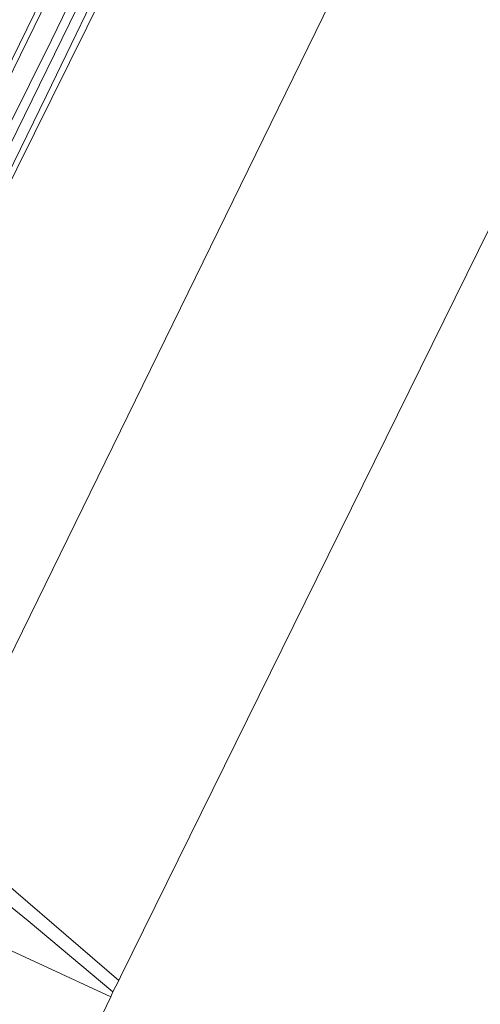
# Model space of a CAD drawing. Extents: x 176032 to 190000, y 318229 to 352878.
# Tile 174 of 184: x 178159 to 178251, y 322641 to 322838. Entities that reach past the tile are written whole.
import ezdxf

# ---------------------------------------------------------------- set-up
doc = ezdxf.new("R2010")
doc.units = 0
for name, color, linetype, lineweight in [('af-bs-rasterhekwerk', 253, 'hekwerk', 18), ('bp-b5-grasland', 253, 'Continuous', 18), ('gw-bs-bodemwatergang', 253, 'Continuous', 18), ('gw-bs-insteekwatergang', 253, 'Continuous', 18), ('kd-bs-opnamedtmgrens', 253, 'Continuous', 18), ('kl-bs-electriciteit hoogsp', 253, 'elechoog', 18), ('og-b5-grond_ingericht', 253, 'Continuous', 18), ('og-b5-water', 253, 'Continuous', 18), ('og-bs-terreinafscheiding', 7, 'Continuous', 18), ('vh-b5-verh_soort', 253, 'Continuous', 18)]:
    doc.layers.add(name, color=color, linetype=linetype, lineweight=lineweight)
doc.layers.add('viewports', color=7, linetype='Continuous')
doc.linetypes.add('elechoog', pattern='A,28,-5,[23,RTW.shx,S=1.25,R=0,X=0,Y=0],-5,[23,RTW.shx,S=1.25,R=0,X=0,Y=0],-5,[23,RTW.shx,S=1.25,R=0,X=0,Y=0],-5', length=48)
doc.linetypes.add('hekwerk', pattern='A,7,-1.5,[1,RTW.shx,S=0.75,R=0,X=0,Y=0],-1.5', length=10)

# ---------------------------------------------------------------- blocks, each defined once
blk = doc.blocks.new('x-ref dtb totaal grijs')
at = {"layer": 'af-bs-rasterhekwerk'}
blk.add_polyline3d([(178109.093, 322707.858, 44.285), (178110.041, 322710.369, 44.285), (178113.106, 322716.531, 44.359), (178123.51, 322736.711, 44.572), (178148.176, 322786.677, 44.781), (178179.595, 322850.151, 44.689), (178201.715, 322893.856, 44.598), (178209.133, 322908.512, 44.567), (178218.764, 322926.844, 44.828), (178223.268, 322934.963, 44.968), (178225.392, 322937.751, 44.968)], dxfattribs=at)
at = {"layer": 'bp-b5-grasland'}
for points in [[(178173.623, 322845.972, 44.717), (178155.721, 322809.301, 44.848), (178149.22, 322796.057, 44.669), (178134.462, 322766.345, 44.665), (178131.69, 322760.787, 44.63), (178119.012, 322735.379, 44.466), (178105.143, 322708.164, 44.466), (178096.823, 322691.613, 44.509), (178091.912, 322681.728, 44.509), (178091.252, 322681.883, 44.536), (178090.344, 322681.956, 44.324), (178165.587, 322833.466, 44.437), (178205.153, 322915.06, 44.437)], [(178179.595, 322850.151, 44.689), (178148.176, 322786.677, 44.781), (178123.51, 322736.711, 44.572), (178113.106, 322716.531, 44.359), (178110.041, 322710.369, 44.285), (178109.093, 322707.858, 44.285), (178107.635, 322706.639, 44.477), (178108.031, 322708.841, 44.517), (178113.47, 322719.405, 44.553), (178133.613, 322759.787, 44.592), (178135.841, 322764.256, 44.595), (178151.472, 322795.668, 44.769), (178164.596, 322822.411, 44.774), (178178.33, 322850.968, 44.73)], [(178205.153, 322915.06, 44.437), (178165.587, 322833.466, 44.437), (178090.344, 322681.956, 44.324), (178087.209, 322683.356, 42.21), (178104.687, 322719.118, 42.21), (178124.256, 322758.952, 42.21), (178147.086, 322805.4, 42.21), (178168.9, 322850.096, 42.21)], [(178167.998, 322850.658, 42.21), (178146.042, 322805.846, 42.21), (178123.269, 322759.372, 42.21), (178103.789, 322719.671, 42.21), (178085.708, 322684.061, 42.21), (178084.016, 322684.928, 43.233), (178094.191, 322705.569, 43.6), (178100.809, 322718.842, 44.106), (178101.421, 322720.801, 44.354), (178101.42, 322724.013, 44.721), (178102.808, 322725.652, 44.731), (178106.942, 322730.821, 44.116), (178117.504, 322752.675, 44.037), (178123.474, 322767.244, 44.126), (178130.229, 322779.061, 44.205), (178135.738, 322791.046, 44.542), (178139.625, 322799.71, 44.532), (178142.731, 322804.857, 44.354), (178148.704, 322816.526, 44.285), (178149.683, 322821.038, 44.642), (178147.977, 322820.9, 44.607), (178160.399, 322845.86, 44.607)]]:
    blk.add_polyline3d(points, dxfattribs=at)
at = {"layer": 'gw-bs-bodemwatergang'}
for points in [[(178087.209, 322683.356, 42.21), (178104.687, 322719.118, 42.21), (178124.256, 322758.952, 42.21), (178147.086, 322805.4, 42.21), (178168.9, 322850.096, 42.21), (178181.401, 322875.471, 42.21), (178196.142, 322905.314, 42.21), (178214.69, 322943.008, 42.21), (178215.894, 322944.246, 42.21), (178216.589, 322945.851, 42.21), (178217.343, 322947.106, 42.21), (178218.797, 322948.528, 42.21)], [(178085.708, 322684.061, 42.21), (178103.789, 322719.671, 42.21), (178123.269, 322759.372, 42.21), (178146.042, 322805.846, 42.21), (178167.998, 322850.658, 42.21), (178180.424, 322876.024, 42.21), (178195.458, 322905.723, 42.21), (178214.928, 322945.403, 42.21)]]:
    blk.add_polyline3d(points, dxfattribs=at)
at = {"layer": 'gw-bs-insteekwatergang'}
blk.add_polyline3d([(178220.044, 322943.895, 44.602), (178205.153, 322915.06, 44.437), (178165.587, 322833.466, 44.437), (178090.344, 322681.956, 44.324)], dxfattribs=at)
at = {"layer": 'kd-bs-opnamedtmgrens'}
for points in [[(178179.382, 322646.466, 44.228), (178273.821, 322838.169, 44.304), (178302.994, 322897.387, 44.328)], [(178177.799, 322643.479, 44.424), (178179.052, 322645.746, 44.398)], [(178179.052, 322645.746, 44.398), (178179.382, 322646.466, 44.228)], [(178177.401, 322642.472, 44.106), (178177.799, 322643.479, 44.424)], [(178177.401, 322642.472, 44.106), (178162.297, 322611.142, 44.101), (178086.188, 322452.308, 44.431)]]:
    blk.add_polyline3d(points, dxfattribs=at)
at = {"layer": 'kl-bs-electriciteit hoogsp'}
blk.add_polyline3d([(178302.837, 323007.446, 44.46), (178278.287, 322957.628, 44.698), (178234.879, 322868.972, 44.365), (178147.734, 322690.987, 44.079)], dxfattribs=at)
at = {"layer": 'og-b5-grond_ingericht'}
for points in [[(178273.821, 322838.169, 44.304), (178179.382, 322646.466, 44.228), (178179.052, 322645.746, 44.398), (178147.892, 322672.516, 44.228), (178124.155, 322691.498, 44.153), (178118.567, 322695.614, 44.168), (178114.021, 322698.814, 44.2), (178111.014, 322700.725, 44.261), (178110.237, 322701.135, 44.241), (178109.48, 322701.534, 44.301), (178107.888, 322702.987, 44.33), (178107.545, 322704.339, 44.394), (178107.635, 322706.639, 44.477), (178109.093, 322707.858, 44.285), (178110.041, 322710.369, 44.285), (178113.106, 322716.531, 44.359), (178123.51, 322736.711, 44.572), (178148.176, 322786.677, 44.781), (178179.595, 322850.151, 44.689), (178201.715, 322893.856, 44.598), (178202.558, 322893.267, 44.563), (178211.735, 322887.514, 44.191), (178221.895, 322879.381, 44.247), (178234.879, 322868.972, 44.365)], [(178108.616, 322697.984, 44.234), (178109.393, 322697.661, 44.211), (178116.398, 322693.255, 44.211), (178122.742, 322688.597, 44.222), (178160.927, 322657.648, 44.289), (178177.799, 322643.479, 44.424), (178177.401, 322642.472, 44.106), (178096.332, 322679.975, 43.793), (178095.409, 322680.805, 44.363), (178100.649, 322691.353, 44.341), (178101.806, 322693.187, 44.354), (178102.948, 322694.811, 44.302), (178103.423, 322696.15, 44.289), (178105.231, 322697.449, 44.301), (178107.043, 322698.104, 44.281)], [(178177.401, 322642.472, 44.106), (178162.297, 322611.142, 44.101), (178086.188, 322452.308, 44.431), (178050.187, 322492.078, 44.422), (178022.821, 322522.52, 44.523), (178020.554, 322525.042, 44.531), (178020.854, 322526.793, 44.502), (178021.223, 322528.947, 44.491), (178021.353, 322529.706, 44.483), (178023.326, 322533.923, 44.465), (178028.633, 322545.542, 44.426), (178035.604, 322559.523, 44.352), (178068.512, 322626.398, 44.252), (178095.409, 322680.805, 44.363), (178096.332, 322679.975, 43.793)]]:
    blk.add_polyline3d(points, close=True, dxfattribs=at)
at = {"layer": 'og-b5-water'}
blk.add_polyline3d([(178087.209, 322683.356, 42.21), (178085.708, 322684.061, 42.21), (178103.789, 322719.671, 42.21), (178123.269, 322759.372, 42.21), (178146.042, 322805.846, 42.21), (178167.998, 322850.658, 42.21), (178180.424, 322876.024, 42.21), (178195.458, 322905.723, 42.21), (178214.928, 322945.403, 42.21), (178216.696, 322948.759, 42.21), (178217.383, 322950.276, 42.21), (178218.728, 322951.343, 42.21), (178220.015, 322949.573, 42.21), (178218.797, 322948.528, 42.21), (178217.343, 322947.106, 42.21), (178216.589, 322945.851, 42.21), (178215.894, 322944.246, 42.21), (178214.69, 322943.008, 42.21), (178196.142, 322905.314, 42.21), (178181.401, 322875.471, 42.21), (178168.9, 322850.096, 42.21), (178147.086, 322805.4, 42.21), (178124.256, 322758.952, 42.21), (178104.687, 322719.118, 42.21)], close=True, dxfattribs=at)
at = {"layer": 'og-bs-terreinafscheiding'}
for points in [[(178246.525, 323033.765, 46.946), (178245.059, 323030.105, 46.816), (178241.469, 323021.026, 46.595), (178235.933, 323008.125, 46.213), (178228.722, 322992.029, 45.862), (178222.596, 322978.066, 45.498), (178220.385, 322971.908, 45.389), (178219.631, 322968.258, 45.346), (178219.129, 322964.613, 45.324), (178219.465, 322961.62, 45.246), (178220.304, 322957.045, 45.229), (178221.319, 322954.176, 45.194), (178222.071, 322951.712, 45.082), (178222.369, 322948.611, 45.043), (178222.237, 322945.556, 45.021), (178221.623, 322942.038, 44.969), (178219.797, 322937.633, 44.908), (178211.007, 322920.527, 44.687), (178203.423, 322906, 44.639), (178189.648, 322878.284, 44.661), (178173.623, 322845.972, 44.717), (178155.721, 322809.301, 44.848), (178149.22, 322796.057, 44.669)], [(178151.472, 322795.668, 44.769), (178164.596, 322822.411, 44.774), (178178.33, 322850.968, 44.73), (178192.821, 322880.071, 44.704), (178208.686, 322911.138, 44.535), (178223.106, 322938.511, 44.93), (178224.405, 322942.837, 45.021), (178225.269, 322948.1, 45.129), (178224.187, 322953.622, 45.242), (178222.095, 322962.359, 45.251), (178221.71, 322965.7, 45.281), (178222.165, 322969.495, 45.277), (178224.651, 322977.258, 45.463), (178232.593, 322995.023, 45.866), (178239.031, 323009.392, 46.231), (178248.973, 323032.635, 46.999)], [(178124.155, 322691.498, 44.153), (178147.892, 322672.516, 44.228), (178179.052, 322645.746, 44.398)], [(178122.742, 322688.597, 44.222), (178160.927, 322657.648, 44.289), (178177.799, 322643.479, 44.424)]]:
    blk.add_polyline3d(points, dxfattribs=at)
at = {"layer": 'vh-b5-verh_soort'}
blk.add_polyline3d([(178178.33, 322850.968, 44.73), (178164.596, 322822.411, 44.774), (178151.472, 322795.668, 44.769), (178135.841, 322764.256, 44.595), (178133.613, 322759.787, 44.592), (178113.47, 322719.405, 44.553), (178108.031, 322708.841, 44.517), (178100.923, 322695.06, 44.455), (178098.614, 322690.584, 44.517), (178093.722, 322680.638, 44.526), (178091.912, 322681.728, 44.509), (178096.823, 322691.613, 44.509), (178105.143, 322708.164, 44.466), (178119.012, 322735.379, 44.466), (178131.69, 322760.787, 44.63), (178134.462, 322766.345, 44.665), (178149.22, 322796.057, 44.669), (178155.721, 322809.301, 44.848), (178173.623, 322845.972, 44.717)], dxfattribs=at)
blk.add_polyline3d([(178107.635, 322706.639, 44.477), (178107.545, 322704.339, 44.394), (178107.888, 322702.987, 44.33), (178109.48, 322701.534, 44.301), (178110.237, 322701.135, 44.241), (178111.014, 322700.725, 44.261), (178114.021, 322698.814, 44.2), (178118.567, 322695.614, 44.168), (178124.155, 322691.498, 44.153), (178147.892, 322672.516, 44.228), (178179.052, 322645.746, 44.398), (178177.799, 322643.479, 44.424), (178160.927, 322657.648, 44.289), (178122.742, 322688.597, 44.222), (178116.398, 322693.255, 44.211), (178109.393, 322697.661, 44.211), (178108.616, 322697.984, 44.234), (178107.043, 322698.104, 44.281), (178105.231, 322697.449, 44.301), (178103.423, 322696.15, 44.289), (178101.492, 322694.027, 44.289), (178098.614, 322690.584, 44.517), (178100.923, 322695.06, 44.455), (178108.031, 322708.841, 44.517)], close=True, dxfattribs=at)

msp = doc.modelspace()

# ---------------------------------------------------------------- block references
at = {"layer": 'viewports'}
msp.add_blockref('x-ref dtb totaal grijs', (0, 0), dxfattribs=at)

doc.saveas('drawing.dxf')
